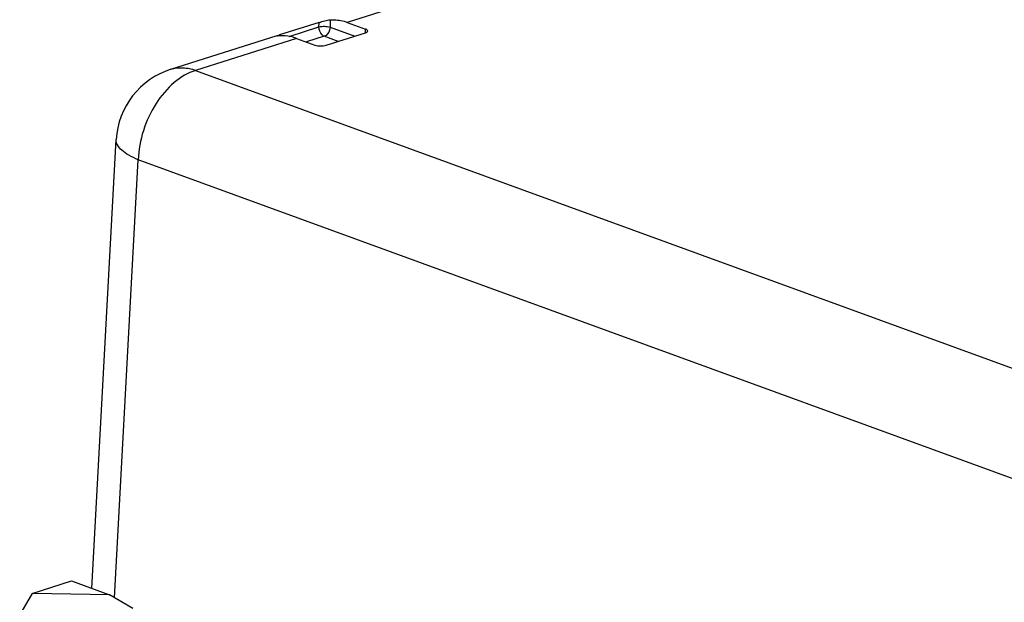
# Model space of a CAD drawing. Header units: millimetres. Extents: x 0 to 210, y 0 to 297.
# Tile 17 of 27: x 63 to 78, y 232 to 241. Entities that reach past the tile are written whole.
import ezdxf

# ---------------------------------------------------------------- set-up
doc = ezdxf.new("R2010")
doc.units = ezdxf.units.MM
doc.header["$LTSCALE"] = 19.36
doc.layers.get('0').update_dxf_attribs({"linetype": 'CONTINUOUS'})

msp = doc.modelspace()

# ---------------------------------------------------------------- linework, layer by layer
at = {"color": 9, "linetype": 'Continuous'}
for p, q in [((76.19235, 243.56325), (67.68416, 240.87117)), ((66.79472, 240.65628), (67.25059, 240.80052)), ((67.25059, 240.80052), (67.25163, 240.869)), ((67.42196, 240.90984), (67.42026, 240.79733)), ((67.42026, 240.79733), (67.79915, 240.65904)), ((67.96453, 240.71075), (67.9654, 240.76852)), ((66.90843, 240.62572), (65.359, 240.13547)), ((66.64828, 240.6781), (66.64807, 240.66436)), ((67.33236, 240.65724), (67.05903, 240.57076)), ((67.54647, 240.57909), (67.33236, 240.65724)), ((64.97993, 240.15138), (64.98035, 240.15151)), ((65.359, 240.13547), (95.37856, 229.17876)), ((64.1144, 232.04853), (64.48075, 238.76419)), ((94.50031, 227.80748), (64.48075, 238.76419))]:
    msp.add_line(p, q, dxfattribs=at)
at = {"color": 7, "linetype": 'Continuous'}
for p, q in [((67.25163, 240.869), (66.64828, 240.6781)), ((67.68416, 240.87117), (67.9654, 240.76852)), ((64.97993, 240.15138), (66.61095, 240.66745)), ((66.90843, 240.62572), (67.18967, 240.52307)), ((67.35934, 240.51988), (67.96268, 240.71078)), ((63.76835, 232.19191), (64.14371, 239.07265)), ((62.85573, 232.11598), (63.45601, 232.30591)), ((63.45601, 232.30591), (64.03737, 232.09373)), ((62.85573, 232.11598), (62.66274, 231.79374)), ((64.03737, 232.09373), (62.85573, 232.11598)), ((64.39711, 231.88263), (64.03737, 232.09373))]:
    msp.add_line(p, q, dxfattribs=at)
for centre, radius, start, end in [((67.04467, 239.42477), 1.31451, 107.550588, 107.835461), ((66.69005, 240.11484), 0.55129, 90.112224, 94.559316), ((65.34201, 239.00722), 1.20009, 107.539287, 176.874448)]:
    msp.add_arc(centre, radius, start, end, dxfattribs=at)
at = {"color": 9, "linetype": 'Continuous'}
for points, knots in [([(67.33236, 240.65724), (67.32055, 240.66155), (67.27251, 240.69436), (67.24992, 240.75627), (67.25059, 240.80052)], [0, 0, 0, 0, 0.22117344, 1, 1, 1, 1]), ([(67.25059, 240.80052), (67.27793, 240.80917), (67.33579, 240.81365), (67.39353, 240.80708), (67.42026, 240.79733)], [0, 0, 0, 0, 0.50195042, 1, 1, 1, 1]), ([(67.42026, 240.79733), (67.42003, 240.78206), (67.41112, 240.72649), (67.37193, 240.66976), (67.33236, 240.65724)], [0, 0, 0, 0, 0.26899906, 1, 1, 1, 1]), ([(64.98035, 240.15151), (65.03948, 240.17018), (65.16964, 240.18624), (65.29693, 240.15812), (65.359, 240.13547)], [0, 0, 0, 0, 0.48412232, 1, 1, 1, 1]), ([(65.359, 240.13547), (65.23978, 240.09775), (65.0038, 239.95415), (64.73083, 239.62712), (64.54136, 239.21767), (64.48601, 238.91483), (64.48075, 238.76419)], [0, 0, 0, 0, 0.21877489, 0.46891561, 0.73627955, 1, 1, 1, 1]), ([(64.48076, 238.76419), (64.43054, 238.78433), (64.34115, 238.82572), (64.23107, 238.90073), (64.15941, 238.98163), (64.14221, 239.04494), (64.14372, 239.07265)], [0, 0, 0, 0, 0.33762738, 0.61242304, 0.82680929, 1, 1, 1, 1])]:
    msp.add_open_spline(points, degree=3, knots=knots, dxfattribs=at)
at = {"color": 7, "linetype": 'Continuous'}
for points, knots in [([(67.25163, 240.869), (67.28052, 240.87814), (67.33658, 240.89439), (67.3939, 240.9076), (67.42196, 240.90984)], [0, 0, 0, 0, 0.51850886, 1, 1, 1, 1]), ([(67.42196, 240.90984), (67.44331, 240.91155), (67.53218, 240.91341), (67.62092, 240.89425), (67.68416, 240.87117)], [0, 0, 0, 0, 0.24136923, 1, 1, 1, 1]), ([(67.99919, 240.73943), (67.99923, 240.74216), (67.99669, 240.75028), (67.98419, 240.76066), (67.97246, 240.76594), (67.9654, 240.76852)], [0, 0, 0, 0, 0.1746135, 0.51813892, 1, 1, 1, 1]), ([(66.61199, 240.66417), (66.61201, 240.66502), (66.61541, 240.66653), (66.62049, 240.66891), (66.63032, 240.67225), (66.63772, 240.67471), (66.64205, 240.67611)], [0, 0, 0, 0, 0.07835383, 0.26971697, 0.5798669, 1, 1, 1, 1]), ([(66.61393, 240.6632), (66.61343, 240.66328), (66.61272, 240.66335), (66.61199, 240.66392), (66.61199, 240.66417)], [0, 0, 0, 0, 0.66705211, 1, 1, 1, 1]), ([(66.64623, 240.66439), (66.6393, 240.66384), (66.62859, 240.66324), (66.61771, 240.6626), (66.61393, 240.6632)], [0, 0, 0, 0, 0.64447083, 1, 1, 1, 1]), ([(66.90843, 240.62572), (66.89023, 240.63236), (66.81922, 240.6552), (66.74419, 240.66626), (66.68897, 240.66614)], [0, 0, 0, 0, 0.25969821, 1, 1, 1, 1]), ([(67.96268, 240.71078), (67.97217, 240.71378), (67.98721, 240.71906), (67.9991, 240.7333), (67.99919, 240.73943)], [0, 0, 0, 0, 0.61854018, 1, 1, 1, 1]), ([(67.18967, 240.52307), (67.2164, 240.51332), (67.27414, 240.50675), (67.332, 240.51123), (67.35934, 240.51988)], [0, 0, 0, 0, 0.49804972, 1, 1, 1, 1])]:
    msp.add_open_spline(points, degree=3, knots=knots, dxfattribs=at)

doc.saveas('drawing.dxf')
